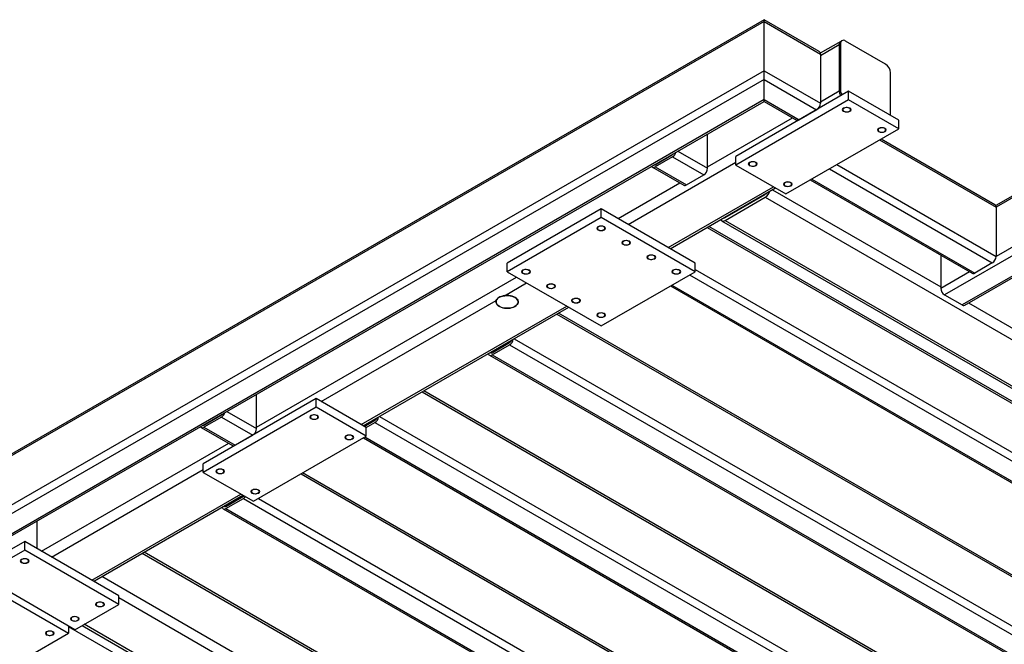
# Model space of a CAD drawing. Header units: millimetres. Extents: x 0 to 841, y 0 to 594.
# Tile 5 of 24: x 72 to 157, y 211 to 265. Entities that reach past the tile are written whole.
import ezdxf

# ---------------------------------------------------------------- set-up
doc = ezdxf.new("R2010")
doc.units = ezdxf.units.MM
doc.layers.add('TRAIT-FINS', color=9, linetype='Continuous')
doc.layers.add('TRAIT-FORT', color=4, linetype='Continuous', lineweight=25)

msp = doc.modelspace()

# ---------------------------------------------------------------- linework, layer by layer
at = {"layer": 'TRAIT-FINS', "lineweight": 18, "flags": 128}
for points in [[(143.333, 257.345), (143.249, 257.417), (143.22, 257.502), (143.249, 257.587), (143.333, 257.659), (143.458, 257.707), (143.605, 257.724), (143.752, 257.707), (143.877, 257.659), (143.96, 257.587), (143.989, 257.502), (143.96, 257.417), (143.877, 257.345), (143.752, 257.297), (143.605, 257.28), (143.458, 257.297), (143.333, 257.345)], [(146.379, 255.586), (146.295, 255.658), (146.266, 255.743), (146.295, 255.828), (146.379, 255.9), (146.504, 255.948), (146.651, 255.965), (146.798, 255.948), (146.923, 255.9), (147.006, 255.828), (147.035, 255.743), (147.006, 255.658), (146.923, 255.586), (146.798, 255.538), (146.651, 255.521), (146.504, 255.538), (146.379, 255.586)], [(135.174, 252.635), (135.091, 252.707), (135.061, 252.792), (135.091, 252.877), (135.174, 252.949), (135.299, 252.997), (135.446, 253.014), (135.593, 252.997), (135.718, 252.949), (135.801, 252.877), (135.83, 252.792), (135.801, 252.707), (135.718, 252.635), (135.593, 252.586), (135.446, 252.57), (135.299, 252.586), (135.174, 252.635)], [(138.22, 250.876), (138.137, 250.948), (138.107, 251.033), (138.137, 251.118), (138.22, 251.19), (138.345, 251.238), (138.492, 251.255), (138.639, 251.238), (138.764, 251.19), (138.847, 251.118), (138.876, 251.033), (138.847, 250.948), (138.764, 250.876), (138.639, 250.828), (138.492, 250.811), (138.345, 250.828), (138.22, 250.876)], [(122.011, 247.045), (121.927, 247.117), (121.898, 247.202), (121.927, 247.287), (122.011, 247.359), (122.136, 247.408), (122.283, 247.424), (122.43, 247.408), (122.555, 247.359), (122.638, 247.287), (122.667, 247.202), (122.638, 247.117), (122.555, 247.045), (122.43, 246.997), (122.283, 246.98), (122.136, 246.997), (122.011, 247.045)], [(124.187, 245.789), (124.103, 245.861), (124.074, 245.946), (124.103, 246.031), (124.187, 246.103), (124.311, 246.151), (124.459, 246.168), (124.606, 246.151), (124.73, 246.103), (124.814, 246.031), (124.843, 245.946), (124.814, 245.861), (124.73, 245.789), (124.606, 245.741), (124.459, 245.724), (124.311, 245.741), (124.187, 245.789)], [(126.362, 244.533), (126.279, 244.605), (126.25, 244.69), (126.279, 244.775), (126.362, 244.847), (126.487, 244.895), (126.634, 244.912), (126.781, 244.895), (126.906, 244.847), (126.99, 244.775), (127.019, 244.69), (126.99, 244.605), (126.906, 244.533), (126.781, 244.485), (126.634, 244.468), (126.487, 244.485), (126.362, 244.533)], [(115.484, 243.277), (115.4, 243.349), (115.371, 243.434), (115.4, 243.519), (115.484, 243.591), (115.608, 243.639), (115.756, 243.656), (115.903, 243.639), (116.028, 243.591), (116.111, 243.519), (116.14, 243.434), (116.111, 243.349), (116.028, 243.277), (115.903, 243.229), (115.756, 243.212), (115.608, 243.229), (115.484, 243.277)], [(128.538, 243.277), (128.455, 243.349), (128.425, 243.434), (128.455, 243.519), (128.538, 243.591), (128.663, 243.639), (128.81, 243.656), (128.957, 243.639), (129.082, 243.591), (129.165, 243.519), (129.195, 243.434), (129.165, 243.349), (129.082, 243.277), (128.957, 243.229), (128.81, 243.212), (128.663, 243.229), (128.538, 243.277)], [(117.659, 242.021), (117.576, 242.093), (117.547, 242.178), (117.576, 242.263), (117.659, 242.335), (117.784, 242.383), (117.931, 242.4), (118.079, 242.383), (118.203, 242.335), (118.287, 242.263), (118.316, 242.178), (118.287, 242.093), (118.203, 242.021), (118.079, 241.973), (117.931, 241.956), (117.784, 241.973), (117.659, 242.021)], [(119.835, 240.765), (119.752, 240.837), (119.722, 240.922), (119.752, 241.007), (119.835, 241.079), (119.96, 241.127), (120.107, 241.144), (120.254, 241.127), (120.379, 241.079), (120.462, 241.007), (120.492, 240.922), (120.462, 240.837), (120.379, 240.765), (120.254, 240.717), (120.107, 240.7), (119.96, 240.717), (119.835, 240.765)], [(122.011, 239.509), (121.927, 239.581), (121.898, 239.666), (121.927, 239.751), (122.011, 239.823), (122.136, 239.871), (122.283, 239.888), (122.43, 239.871), (122.555, 239.823), (122.638, 239.751), (122.667, 239.666), (122.638, 239.581), (122.555, 239.509), (122.43, 239.461), (122.283, 239.444), (122.136, 239.461), (122.011, 239.509)], [(97.099, 230.654), (97.016, 230.726), (96.986, 230.811), (97.016, 230.896), (97.099, 230.968), (97.224, 231.017), (97.371, 231.033), (97.518, 231.017), (97.643, 230.968), (97.726, 230.896), (97.755, 230.811), (97.726, 230.726), (97.643, 230.654), (97.518, 230.606), (97.371, 230.589), (97.224, 230.606), (97.099, 230.654)], [(100.145, 228.896), (100.062, 228.968), (100.032, 229.053), (100.062, 229.138), (100.145, 229.21), (100.27, 229.258), (100.417, 229.275), (100.564, 229.258), (100.689, 229.21), (100.772, 229.138), (100.801, 229.053), (100.772, 228.968), (100.689, 228.896), (100.564, 228.848), (100.417, 228.831), (100.27, 228.848), (100.145, 228.896)], [(88.94, 225.944), (88.857, 226.016), (88.827, 226.101), (88.857, 226.186), (88.94, 226.258), (89.065, 226.306), (89.212, 226.323), (89.359, 226.306), (89.484, 226.258), (89.567, 226.186), (89.597, 226.101), (89.567, 226.016), (89.484, 225.944), (89.359, 225.896), (89.212, 225.879), (89.065, 225.896), (88.94, 225.944)], [(91.986, 224.186), (91.903, 224.258), (91.873, 224.343), (91.903, 224.428), (91.986, 224.5), (92.111, 224.548), (92.258, 224.565), (92.405, 224.548), (92.53, 224.5), (92.613, 224.428), (92.643, 224.343), (92.613, 224.258), (92.53, 224.186), (92.405, 224.138), (92.258, 224.121), (92.111, 224.138), (91.986, 224.186)], [(71.969, 218.157), (71.886, 218.229), (71.857, 218.314), (71.886, 218.399), (71.969, 218.471), (72.094, 218.519), (72.241, 218.536), (72.389, 218.519), (72.513, 218.471), (72.597, 218.399), (72.626, 218.314), (72.597, 218.229), (72.513, 218.157), (72.389, 218.109), (72.241, 218.092), (72.094, 218.109), (71.969, 218.157)], [(78.497, 214.389), (78.413, 214.461), (78.384, 214.546), (78.413, 214.631), (78.497, 214.703), (78.621, 214.751), (78.769, 214.768), (78.916, 214.751), (79.04, 214.703), (79.124, 214.631), (79.153, 214.546), (79.124, 214.461), (79.04, 214.389), (78.916, 214.341), (78.769, 214.324), (78.621, 214.341), (78.497, 214.389)], [(76.321, 213.133), (76.237, 213.205), (76.208, 213.29), (76.237, 213.375), (76.321, 213.447), (76.446, 213.495), (76.593, 213.512), (76.74, 213.495), (76.865, 213.447), (76.948, 213.375), (76.977, 213.29), (76.948, 213.205), (76.865, 213.133), (76.74, 213.085), (76.593, 213.068), (76.446, 213.085), (76.321, 213.133)], [(74.145, 211.877), (74.062, 211.949), (74.032, 212.034), (74.062, 212.119), (74.145, 212.191), (74.27, 212.239), (74.417, 212.256), (74.564, 212.239), (74.689, 212.191), (74.772, 212.119), (74.802, 212.034), (74.772, 211.949), (74.689, 211.877), (74.564, 211.829), (74.417, 211.812), (74.27, 211.829), (74.145, 211.877)]]:
    msp.add_lwpolyline(points, dxfattribs=at)
at = {"layer": 'TRAIT-FORT', "lineweight": 25}
for p, q in [((136.425, 265.164), (66.258, 224.658)), ((136.425, 265.32), (66.449, 224.924)), ((141.225, 262.55), (136.425, 265.32)), ((136.425, 265.164), (136.425, 265.32)), ((136.425, 260.893), (136.425, 265.164)), ((136.425, 265.164), (141.32, 262.338)), ((143.08, 263.436), (141.312, 262.416)), ((143.188, 263.499), (143.08, 263.436)), ((146.977, 261.459), (143.496, 263.469)), ((141.32, 262.213), (142.952, 263.155)), ((143.061, 263.217), (142.952, 263.155)), ((142.952, 263.155), (142.952, 259.135)), ((143.061, 263.217), (143.061, 259.197)), ((141.32, 262.338), (141.32, 258.067)), ((136.425, 260.893), (66.258, 220.387)), ((136.425, 260.139), (136.425, 260.893)), ((136.425, 260.893), (141.32, 258.067)), ((136.425, 260.139), (66.911, 220.01)), ((136.425, 258.381), (136.425, 260.139)), ((136.425, 260.139), (140.994, 257.502)), ((147.412, 256.999), (147.412, 260.705)), ((143.768, 259.103), (133.977, 253.451)), ((141.32, 258.193), (142.952, 259.135)), ((143.061, 259.197), (142.952, 259.135)), ((143.768, 258.349), (143.768, 259.103)), ((148.119, 256.591), (143.768, 259.103)), ((136.425, 258.381), (69.957, 220.01)), ((70.418, 220.12), (136.425, 258.225)), ((143.768, 258.349), (133.977, 252.697)), ((136.425, 258.225), (136.425, 258.381)), ((136.425, 258.381), (139.471, 256.623)), ((136.425, 258.225), (139.24, 256.6)), ((148.119, 255.837), (143.768, 258.349)), ((139.471, 256.623), (140.994, 257.502)), ((131.53, 252.541), (138.901, 256.796)), ((148.119, 255.837), (148.119, 256.591)), ((138.329, 250.185), (148.119, 255.837)), ((131.53, 252.415), (131.53, 255.399)), ((146.45, 254.874), (156.566, 249.033)), ((156.47, 249.245), (146.585, 254.952)), ((128.945, 253.907), (131.53, 252.415)), ((126.961, 252.729), (128.484, 253.608)), ((128.484, 253.42), (126.961, 252.541)), ((128.484, 253.42), (131.203, 251.85)), ((133.977, 252.697), (133.977, 253.451)), ((124.622, 247.548), (133.977, 252.949)), ((126.73, 252.518), (129.449, 250.948)), ((126.933, 252.745), (126.961, 252.729)), ((126.961, 252.541), (129.68, 250.971)), ((133.977, 252.697), (138.329, 250.185)), ((142.098, 252.361), (156.24, 244.197)), ((142.75, 252.738), (156.566, 244.762)), ((129.68, 250.971), (131.203, 251.85)), ((140.439, 251.404), (154.486, 243.295)), ((140.575, 251.482), (154.717, 243.318)), ((160.467, 251.441), (156.537, 249.173)), ((123.751, 248.05), (129.11, 251.144)), ((128.103, 245.538), (137.241, 250.813)), ((128.283, 245.434), (137.421, 250.709)), ((137.149, 250.553), (151.764, 242.116)), ((160.467, 251.285), (156.566, 249.033)), ((133.053, 248.145), (136.534, 250.154)), ((133.053, 247.893), (136.534, 249.903)), ((136.497, 250.176), (136.534, 250.155)), ((136.534, 249.903), (164.546, 233.732)), ((122.283, 248.898), (114.124, 244.188)), ((122.283, 248.144), (122.283, 248.898)), ((130.442, 244.188), (122.283, 248.898)), ((156.566, 249.033), (156.566, 244.762)), ((122.283, 248.144), (114.124, 243.434)), ((130.442, 243.434), (122.283, 248.144)), ((133.015, 248.166), (133.053, 248.145)), ((133.053, 247.893), (161.065, 231.722)), ((131.493, 247.287), (181.027, 218.692)), ((180.931, 218.903), (131.628, 247.365)), ((132.745, 247.863), (160.885, 231.618)), ((160.467, 246.26), (152.09, 241.425)), ((160.467, 247.014), (156.566, 244.762)), ((151.764, 244.866), (151.764, 241.99)), ((160.467, 244.502), (153.613, 240.546)), ((114.124, 243.434), (114.124, 244.188)), ((130.442, 243.434), (130.442, 244.188)), ((130.442, 243.623), (181.027, 214.421)), ((153.844, 240.523), (160.467, 244.346)), ((156.24, 244.197), (154.717, 243.318)), ((92.367, 229.932), (114.94, 242.963)), ((114.124, 243.434), (122.283, 238.724)), ((122.283, 238.724), (130.442, 243.434)), ((129.952, 243.152), (180.701, 213.855)), ((154.255, 243.428), (151.764, 241.99)), ((113.893, 241.354), (115.81, 242.461)), ((128.294, 242.195), (178.947, 212.953)), ((128.429, 242.273), (179.178, 212.976)), ((152.09, 241.425), (153.613, 240.546)), ((97.969, 232.162), (113.183, 240.945)), ((101.45, 230.152), (119.291, 240.451)), ((101.631, 230.048), (119.471, 240.347)), ((154.183, 240.719), (181.027, 225.222)), ((118.439, 239.751), (167.973, 211.156)), ((167.877, 211.367), (118.574, 239.829)), ((112.818, 236.401), (114.341, 237.28)), ((112.818, 236.212), (114.341, 237.092)), ((114.341, 237.092), (167.646, 206.319)), ((114.739, 237.616), (167.973, 206.885)), ((112.588, 236.19), (165.893, 205.417)), ((112.727, 236.454), (112.818, 236.401)), ((112.818, 236.212), (166.123, 205.44)), ((92.367, 229.807), (92.367, 232.791)), ((106.744, 233), (156.278, 204.405)), ((156.183, 204.616), (106.879, 233.078)), ((97.534, 232.413), (87.743, 226.761)), ((97.534, 231.659), (87.743, 226.007)), ((97.534, 231.659), (97.534, 232.413)), ((101.885, 229.901), (97.534, 232.413)), ((101.885, 229.147), (97.534, 231.659)), ((87.798, 230.121), (89.321, 231)), ((89.321, 230.812), (87.798, 229.932)), ((89.321, 230.812), (92.04, 229.242)), ((89.782, 231.299), (92.367, 229.807)), ((103.045, 230.865), (156.278, 200.133)), ((87.77, 230.137), (87.798, 230.121)), ((101.722, 229.995), (102.647, 230.529)), ((101.885, 229.901), (102.647, 230.341)), ((102.647, 230.341), (155.952, 199.568)), ((87.567, 229.909), (90.287, 228.339)), ((87.798, 229.932), (90.517, 228.362)), ((90.517, 228.362), (92.04, 229.242)), ((92.095, 223.495), (101.885, 229.147)), ((101.885, 229.147), (101.885, 229.901)), ((73.71, 219.162), (89.947, 228.536)), ((101.642, 229.006), (154.198, 198.666)), ((101.777, 229.084), (154.429, 198.689)), ((87.743, 226.007), (87.743, 226.761)), ((74.58, 218.66), (87.743, 226.258)), ((87.743, 226.007), (92.095, 223.495)), ((96.229, 225.882), (144.856, 197.811)), ((144.76, 198.022), (96.365, 225.96)), ((78.061, 216.65), (91.007, 224.123)), ((78.514, 216.703), (91.187, 224.019)), ((89.61, 223.109), (89.702, 223.056)), ((89.701, 223.056), (91.224, 223.935)), ((89.701, 222.867), (91.224, 223.746)), ((91.224, 223.746), (144.529, 192.974)), ((92.53, 223.746), (144.856, 193.539)), ((89.471, 222.844), (142.776, 192.072)), ((89.701, 222.867), (143.006, 192.095)), ((73.329, 219.382), (73.329, 221.801)), ((72.241, 220.01), (68.434, 217.812)), ((72.241, 219.256), (72.241, 220.01)), ((80.4, 215.3), (72.241, 220.01)), ((72.241, 219.256), (68.434, 217.058)), ((80.4, 214.546), (72.241, 219.256)), ((132.073, 190.306), (82.431, 218.964)), ((132.113, 190.491), (82.611, 219.068)), ((67.89, 216.744), (76.049, 212.034)), ((76.593, 212.348), (68.434, 217.058)), ((132.073, 186.286), (78.949, 216.954)), ((80.4, 214.546), (80.4, 215.3)), ((129.735, 186.631), (80.4, 215.111)), ((76.593, 212.348), (80.4, 214.546)), ((72.241, 209.836), (76.049, 212.034)), ((76.049, 212.662), (76.049, 212.034)), ((89.484, 204.843), (76.049, 212.599)), ((77.229, 212.715), (90.191, 205.232)), ((90.354, 205.346), (77.409, 212.819))]:
    msp.add_line(p, q, dxfattribs=at)
at = {"layer": 'TRAIT-FORT', "lineweight": 25, "flags": 128}
for points in [[(143.374, 257.635), (143.316, 257.59), (143.284, 257.537), (143.28, 257.481), (143.305, 257.426), (143.357, 257.379), (143.431, 257.342), (143.52, 257.319), (143.617, 257.313), (143.713, 257.324), (143.799, 257.35), (143.868, 257.39), (143.913, 257.439), (143.931, 257.495), (143.921, 257.551), (143.882, 257.602), (143.818, 257.645), (143.736, 257.675), (143.641, 257.689), (143.544, 257.687), (143.452, 257.669), (143.374, 257.635)], [(146.42, 255.877), (146.362, 255.831), (146.33, 255.778), (146.326, 255.722), (146.351, 255.668), (146.403, 255.62), (146.477, 255.583), (146.566, 255.561), (146.663, 255.555), (146.759, 255.565), (146.845, 255.591), (146.914, 255.631), (146.959, 255.681), (146.977, 255.736), (146.967, 255.792), (146.928, 255.844), (146.864, 255.886), (146.782, 255.916), (146.687, 255.931), (146.59, 255.929), (146.498, 255.91), (146.42, 255.877)], [(135.215, 252.925), (135.157, 252.88), (135.125, 252.827), (135.121, 252.77), (135.146, 252.716), (135.198, 252.669), (135.272, 252.632), (135.361, 252.609), (135.458, 252.603), (135.554, 252.613), (135.64, 252.64), (135.709, 252.68), (135.754, 252.729), (135.773, 252.785), (135.762, 252.84), (135.723, 252.892), (135.659, 252.935), (135.577, 252.965), (135.482, 252.979), (135.385, 252.977), (135.293, 252.958), (135.215, 252.925)], [(138.261, 251.167), (138.203, 251.121), (138.171, 251.068), (138.167, 251.012), (138.192, 250.958), (138.244, 250.91), (138.318, 250.873), (138.407, 250.851), (138.504, 250.845), (138.6, 250.855), (138.686, 250.881), (138.755, 250.921), (138.8, 250.971), (138.819, 251.026), (138.808, 251.082), (138.769, 251.134), (138.705, 251.176), (138.623, 251.206), (138.528, 251.221), (138.431, 251.219), (138.339, 251.2), (138.261, 251.167)], [(122.052, 247.069), (122.13, 247.036), (122.222, 247.017), (122.319, 247.015), (122.414, 247.029), (122.496, 247.059), (122.56, 247.102), (122.599, 247.154), (122.609, 247.209), (122.591, 247.265), (122.546, 247.314), (122.477, 247.354), (122.391, 247.381), (122.295, 247.391), (122.198, 247.385), (122.109, 247.362), (122.035, 247.325), (121.983, 247.278), (121.958, 247.224), (121.962, 247.167), (121.994, 247.114), (122.052, 247.069)], [(124.227, 245.813), (124.306, 245.78), (124.398, 245.761), (124.495, 245.759), (124.589, 245.773), (124.672, 245.803), (124.735, 245.846), (124.774, 245.898), (124.785, 245.953), (124.767, 246.009), (124.722, 246.058), (124.653, 246.098), (124.566, 246.124), (124.471, 246.135), (124.374, 246.129), (124.285, 246.106), (124.211, 246.069), (124.159, 246.022), (124.134, 245.967), (124.137, 245.911), (124.169, 245.858), (124.227, 245.813)], [(126.403, 244.557), (126.481, 244.523), (126.573, 244.505), (126.671, 244.503), (126.765, 244.517), (126.847, 244.547), (126.911, 244.59), (126.95, 244.641), (126.961, 244.697), (126.943, 244.753), (126.897, 244.802), (126.828, 244.842), (126.742, 244.868), (126.646, 244.879), (126.55, 244.873), (126.46, 244.85), (126.386, 244.813), (126.335, 244.766), (126.309, 244.711), (126.313, 244.655), (126.345, 244.602), (126.403, 244.557)], [(115.524, 243.301), (115.603, 243.267), (115.695, 243.249), (115.792, 243.247), (115.886, 243.261), (115.969, 243.291), (116.032, 243.334), (116.071, 243.385), (116.082, 243.441), (116.064, 243.497), (116.019, 243.546), (115.95, 243.586), (115.864, 243.612), (115.768, 243.623), (115.671, 243.617), (115.582, 243.594), (115.508, 243.557), (115.456, 243.51), (115.431, 243.455), (115.434, 243.399), (115.467, 243.346), (115.524, 243.301)], [(128.579, 243.301), (128.657, 243.267), (128.749, 243.249), (128.847, 243.247), (128.941, 243.261), (129.023, 243.291), (129.087, 243.334), (129.126, 243.385), (129.137, 243.441), (129.119, 243.497), (129.073, 243.546), (129.004, 243.586), (128.918, 243.612), (128.822, 243.623), (128.725, 243.617), (128.636, 243.594), (128.562, 243.557), (128.51, 243.51), (128.485, 243.455), (128.489, 243.399), (128.521, 243.346), (128.579, 243.301)], [(117.7, 242.045), (117.779, 242.011), (117.871, 241.993), (117.968, 241.991), (118.062, 242.005), (118.145, 242.035), (118.208, 242.078), (118.247, 242.129), (118.258, 242.185), (118.24, 242.241), (118.194, 242.29), (118.125, 242.33), (118.039, 242.356), (117.944, 242.367), (117.847, 242.361), (117.757, 242.338), (117.684, 242.301), (117.632, 242.254), (117.606, 242.199), (117.61, 242.143), (117.642, 242.09), (117.7, 242.045)], [(114.798, 240.422), (114.903, 240.494), (114.986, 240.575), (115.043, 240.663), (115.074, 240.756), (115.078, 240.85), (115.054, 240.943), (115.003, 241.033), (114.926, 241.116), (114.826, 241.19), (114.706, 241.254), (114.569, 241.305), (114.419, 241.342), (114.261, 241.364), (114.098, 241.37), (113.936, 241.36), (113.779, 241.334), (113.632, 241.293), (113.498, 241.239), (113.383, 241.172), (113.289, 241.096), (113.219, 241.011), (113.174, 240.92), (113.157, 240.826), (113.167, 240.732), (113.205, 240.641), (113.269, 240.554), (113.357, 240.475), (113.468, 240.406), (113.597, 240.348), (113.741, 240.304), (113.896, 240.275), (114.057, 240.261), (114.22, 240.263), (114.38, 240.281), (114.533, 240.314), (114.673, 240.361), (114.798, 240.422)], [(113.893, 241.354), (114.057, 241.369), (114.223, 241.366), (114.386, 241.348), (114.541, 241.313), (114.683, 241.264), (114.808, 241.201), (114.913, 241.127), (114.994, 241.043), (115.049, 240.953), (115.077, 240.858), (115.075, 240.763), (115.046, 240.668), (114.988, 240.578), (114.905, 240.496), (114.798, 240.422), (114.671, 240.361), (114.527, 240.312), (114.372, 240.279), (114.208, 240.262), (114.042, 240.261), (113.879, 240.277), (113.722, 240.309), (113.577, 240.356), (113.449, 240.416), (113.34, 240.489), (113.254, 240.571), (113.195, 240.66), (113.162, 240.754), (113.159, 240.85), (113.183, 240.945)], [(119.876, 240.789), (119.954, 240.755), (120.046, 240.737), (120.144, 240.735), (120.238, 240.749), (120.32, 240.779), (120.384, 240.822), (120.423, 240.873), (120.434, 240.929), (120.416, 240.985), (120.37, 241.034), (120.301, 241.074), (120.215, 241.1), (120.119, 241.111), (120.022, 241.105), (119.933, 241.082), (119.859, 241.045), (119.807, 240.998), (119.782, 240.943), (119.786, 240.887), (119.818, 240.834), (119.876, 240.789)], [(122.052, 239.533), (122.13, 239.499), (122.222, 239.481), (122.319, 239.479), (122.414, 239.493), (122.496, 239.523), (122.56, 239.566), (122.599, 239.617), (122.609, 239.673), (122.591, 239.729), (122.546, 239.778), (122.477, 239.818), (122.391, 239.844), (122.295, 239.855), (122.198, 239.849), (122.109, 239.826), (122.035, 239.789), (121.983, 239.742), (121.958, 239.687), (121.962, 239.631), (121.994, 239.578), (122.052, 239.533)], [(112.5, 236.323), (112.517, 236.271), (112.547, 236.223), (112.588, 236.19), (112.637, 236.171), (112.694, 236.169), (112.755, 236.183), (112.818, 236.212)], [(97.14, 230.945), (97.082, 230.9), (97.05, 230.846), (97.046, 230.79), (97.071, 230.736), (97.123, 230.688), (97.197, 230.652), (97.286, 230.629), (97.383, 230.623), (97.479, 230.633), (97.565, 230.66), (97.634, 230.699), (97.679, 230.749), (97.698, 230.804), (97.687, 230.86), (97.648, 230.912), (97.584, 230.954), (97.502, 230.984), (97.407, 230.999), (97.31, 230.997), (97.218, 230.978), (97.14, 230.945)], [(100.186, 229.186), (100.128, 229.141), (100.096, 229.088), (100.092, 229.032), (100.117, 228.978), (100.169, 228.93), (100.243, 228.893), (100.332, 228.871), (100.429, 228.864), (100.525, 228.875), (100.611, 228.901), (100.68, 228.941), (100.725, 228.991), (100.744, 229.046), (100.733, 229.102), (100.694, 229.153), (100.63, 229.196), (100.548, 229.226), (100.453, 229.241), (100.356, 229.238), (100.264, 229.22), (100.186, 229.186)], [(88.981, 226.235), (88.923, 226.19), (88.891, 226.136), (88.887, 226.08), (88.912, 226.026), (88.964, 225.978), (89.038, 225.942), (89.127, 225.919), (89.224, 225.913), (89.32, 225.923), (89.406, 225.95), (89.475, 225.989), (89.521, 226.039), (89.539, 226.094), (89.528, 226.15), (89.489, 226.202), (89.425, 226.244), (89.343, 226.274), (89.249, 226.289), (89.151, 226.287), (89.059, 226.268), (88.981, 226.235)], [(91.224, 223.935), (91.256, 223.957), (91.272, 223.97)], [(92.027, 224.476), (91.969, 224.431), (91.937, 224.378), (91.933, 224.322), (91.958, 224.267), (92.01, 224.22), (92.084, 224.183), (92.173, 224.161), (92.27, 224.154), (92.366, 224.165), (92.452, 224.191), (92.521, 224.231), (92.567, 224.281), (92.585, 224.336), (92.574, 224.392), (92.535, 224.443), (92.471, 224.486), (92.389, 224.516), (92.295, 224.53), (92.197, 224.528), (92.105, 224.51), (92.027, 224.476)], [(89.383, 222.978), (89.4, 222.926), (89.43, 222.878), (89.471, 222.844), (89.52, 222.826), (89.577, 222.824), (89.638, 222.838), (89.701, 222.867)], [(72.01, 218.181), (72.089, 218.147), (72.181, 218.129), (72.278, 218.127), (72.372, 218.141), (72.455, 218.171), (72.518, 218.214), (72.557, 218.265), (72.568, 218.321), (72.55, 218.376), (72.504, 218.426), (72.436, 218.466), (72.349, 218.492), (72.254, 218.503), (72.157, 218.496), (72.067, 218.474), (71.994, 218.437), (71.942, 218.39), (71.917, 218.335), (71.92, 218.279), (71.952, 218.226), (72.01, 218.181)], [(78.537, 214.413), (78.616, 214.379), (78.708, 214.361), (78.805, 214.359), (78.899, 214.373), (78.982, 214.403), (79.045, 214.446), (79.084, 214.497), (79.095, 214.553), (79.077, 214.608), (79.032, 214.658), (78.963, 214.698), (78.877, 214.724), (78.781, 214.735), (78.684, 214.728), (78.595, 214.706), (78.521, 214.669), (78.469, 214.622), (78.444, 214.567), (78.447, 214.511), (78.479, 214.458), (78.537, 214.413)], [(76.362, 213.157), (76.44, 213.123), (76.532, 213.105), (76.629, 213.102), (76.724, 213.117), (76.806, 213.147), (76.87, 213.19), (76.909, 213.241), (76.92, 213.297), (76.901, 213.352), (76.856, 213.402), (76.787, 213.442), (76.701, 213.468), (76.605, 213.479), (76.508, 213.472), (76.419, 213.45), (76.345, 213.413), (76.293, 213.366), (76.268, 213.311), (76.272, 213.255), (76.304, 213.202), (76.362, 213.157)], [(74.186, 211.901), (74.264, 211.867), (74.356, 211.849), (74.454, 211.846), (74.548, 211.861), (74.63, 211.891), (74.694, 211.934), (74.733, 211.985), (74.744, 212.041), (74.726, 212.096), (74.68, 212.146), (74.611, 212.186), (74.525, 212.212), (74.429, 212.223), (74.332, 212.216), (74.243, 212.194), (74.169, 212.157), (74.117, 212.109), (74.092, 212.055), (74.096, 211.999), (74.128, 211.946), (74.186, 211.901)]]:
    msp.add_lwpolyline(points, dxfattribs=at)
at = {"layer": 'TRAIT-FORT', "lineweight": 25}
for centre, radius, start, end in [((143.254, 263.188), 0.303, 125.01333, 186.29885), ((143.326, 263.26), 0.269, 50.79671, 189.21404), ((141.094, 262.363), 0.228, 353.70115, 54.98667), ((146.468, 260.662), 0.946, 2.60548, 57.39452), ((143.863, 259.172), 0.911, 182.34267, 210.75879), ((143.972, 259.235), 0.911, 182.34267, 210.75879), ((140.612, 258.099), 0.709, 302.60548, 357.39452), ((139.336, 256.811), 0.232, 245.69288, 305.61758), ((128.098, 254.02), 0.714, 302.69615, 343.02902), ((128.316, 253.88), 0.319, 301.66075, 324.24113), ((126.833, 252.694), 0.199, 211.45585, 309.70851), ((126.889, 252.834), 0.127, 261.05309, 304.16146), ((130.821, 252.447), 0.709, 302.60548, 357.39452), ((129.545, 251.159), 0.232, 245.69288, 305.61758), ((136.02, 250.704), 0.951, 302.69615, 343.02902), ((136.311, 250.516), 0.425, 301.66075, 324.24113), ((156.34, 249.058), 0.228, 353.70115, 54.98667), ((132.883, 248.098), 0.265, 211.45585, 309.70851), ((132.957, 248.285), 0.17, 261.05309, 304.16146), ((155.857, 244.795), 0.709, 302.60548, 357.39452), ((154.581, 243.507), 0.232, 245.69288, 305.61758), ((152.472, 242.022), 0.709, 182.60548, 237.39452), ((153.748, 240.734), 0.232, 234.38242, 294.30712), ((113.947, 237.699), 0.724, 302.96757, 349.70799), ((114.149, 237.58), 0.356, 302.69263, 342.13476), ((112.755, 236.478), 0.0999, 213.89723, 309.64764), ((88.935, 231.412), 0.714, 302.69615, 343.02902), ((89.153, 231.271), 0.319, 301.66075, 324.24113), ((102.253, 230.948), 0.724, 302.96757, 349.70799), ((87.671, 230.085), 0.199, 211.45585, 309.70851), ((87.726, 230.226), 0.127, 261.05309, 304.16146), ((102.455, 230.829), 0.356, 302.69263, 342.13476), ((91.658, 229.839), 0.709, 302.60548, 357.39452), ((90.382, 228.551), 0.232, 245.69288, 305.61758), ((90.907, 224.269), 0.612, 301.26226, 322.7982), ((89.638, 223.133), 0.0999, 213.89723, 309.64764)]:
    msp.add_arc(centre, radius, start, end, dxfattribs=at)
msp.add_ellipse((77.898, 217.058), major_axis=(0.87, 0), ratio=0.577382, start_param=5.040018, end_param=5.497706, dxfattribs=at)
msp.add_ellipse((77.898, 217.058), major_axis=(0.87, 0), ratio=0.577382, start_param=5.040018, end_param=5.497706, dxfattribs=at)
msp.add_open_spline([(113.183, 240.945), (113.204, 240.995), (113.236, 241.046), (113.301, 241.117), (113.325, 241.14), (113.378, 241.183), (113.407, 241.202), (113.453, 241.229), (113.469, 241.238), (113.503, 241.254), (113.52, 241.262), (113.573, 241.283), (113.609, 241.295), (113.686, 241.317), (113.725, 241.326), (113.807, 241.342), (113.85, 241.348), (113.893, 241.354)], degree=3, knots=[0, 0, 0, 0, 0.25, 0.25, 0.375, 0.375, 0.5, 0.5, 0.5625, 0.5625, 0.625, 0.625, 0.75, 0.75, 0.875, 0.875, 1, 1, 1, 1], dxfattribs=at)

doc.saveas('drawing.dxf')
